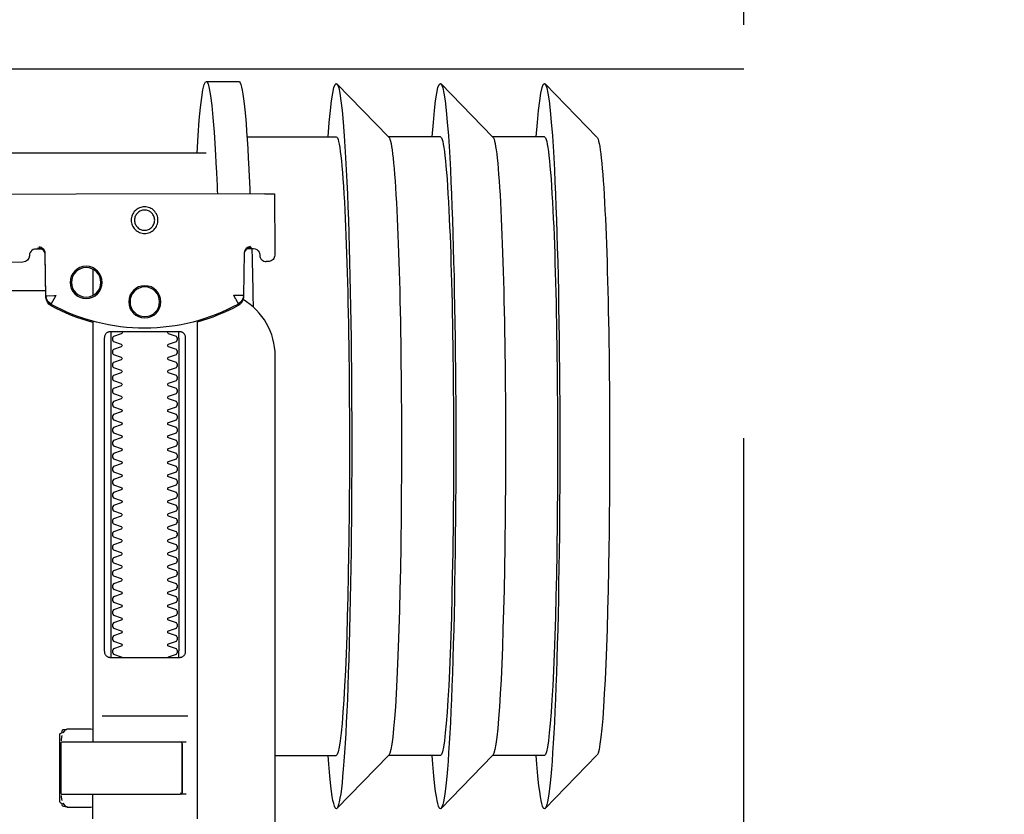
# Model space of a CAD drawing. Header units: millimetres. Extents: x 11979 to 37895, y 18730 to 47884.
# Tile 134 of 256: x 35470 to 35485, y 39472 to 39485. Entities that reach past the tile are written whole.
import ezdxf

# ---------------------------------------------------------------- set-up
doc = ezdxf.new("R2010")
doc.units = ezdxf.units.MM
doc.linetypes.add('DASHED', pattern=[19.05, 12.7, -6.35])
for name, color, linetype in [('-LI-WIDOK', 2, 'Continuous'), ('-WYMIAR', 8, 'Continuous'), ('_PROJEKTOWANE', 5, 'Continuous'), ('PROJEKTOWANE', 5, 'Continuous')]:
    doc.layers.add(name, color=color, linetype=linetype)

# ---------------------------------------------------------------- blocks, each defined once
blk = doc.blocks.new('99440_TOP')
for points in [[(-0.18928, 0.18181), (-0.19428, 0.18181)], [(-0.24931, 0.17326), (-0.24134, 0.18145)], [(-0.24123, 0.17331), (-0.23328, 0.17331), (-0.22535, 0.18145)], [(-0.22525, 0.17331), (-0.2173, 0.17331), (-0.20936, 0.18145)], [(-0.19554, 0.17331), (-0.20926, 0.17331)], [(-0.18928, 0.17081), (-0.04441, 0.17081), (-0.04022, 0.17071), (-0.03603, 0.17042), (-0.03187, 0.16993), (-0.02773, 0.16925), (-0.02363, 0.16837), (-0.01957, 0.16731), (-0.01557, 0.16606), (-0.01163, 0.16462), (-0.00776, 0.163), (-0.00397, 0.1612), (-0.00027, 0.15923), (0.00334, 0.15708), (0.00684, 0.15478), (0.01023, 0.15231), (0.0135, 0.14968)], [(-0.19826, 0.16455), (-0.11135, 0.16437)], [(-0.1958, 0.15629), (-0.19595, 0.15629), (-0.19625, 0.15629), (-0.1958, 0.1562), (-0.19564, 0.15614), (-0.1955, 0.15605), (-0.19538, 0.15594), (-0.19527, 0.15581), (-0.19519, 0.15567), (-0.19513, 0.15551), (-0.1951, 0.15535)], [(-0.16466, 0.14865), (-0.16453, 0.1552), (-0.16451, 0.15536), (-0.16447, 0.15551), (-0.16441, 0.15566), (-0.16432, 0.15579), (-0.16422, 0.15591), (-0.16409, 0.15601), (-0.16395, 0.15609), (-0.16381, 0.15614), (-0.16335, 0.15622), (-0.16367, 0.15623), (-0.16382, 0.15623)], [(-0.17187, 0.15297), (-0.17187, 0.14893)], [(-0.17187, 0.06856), (-0.17187, 0.07236)], [(0.16506, 0.14968), (-0.16464, 0.14968)], [(-0.17187, 0.14497), (-0.17187, 0.08036)], [(-0.18507, 0.14236), (-0.18507, 0.09436)], [(-0.17467, 0.09436), (-0.17467, 0.14236)], [(-0.17328, 0.08436), (-0.18645, 0.08436)], [(-0.17187, 0.0823), (-0.17154, 0.08236), (-0.16807, 0.08236), (-0.16796, 0.08236), (-0.16785, 0.08234), (-0.16776, 0.08225), (-0.16766, 0.08224), (-0.16749, 0.08223), (-0.16739, 0.08223), (-0.16728, 0.08221), (-0.16717, 0.08214), (-0.16712, 0.082), (-0.16712, 0.08174), (-0.16698, 0.08172), (-0.16688, 0.08168), (-0.16679, 0.08162), (-0.16674, 0.08148), (-0.16674, 0.07124), (-0.16678, 0.07111), (-0.16688, 0.07103), (-0.16712, 0.07098), (-0.16712, 0.07071), (-0.16715, 0.07061), (-0.16722, 0.07054), (-0.16733, 0.0705), (-0.16749, 0.07049), (-0.16762, 0.07048), (-0.16776, 0.07047), (-0.16784, 0.07039), (-0.16794, 0.07036), (-0.16807, 0.07036), (-0.17154, 0.07036), (-0.17187, 0.07041)], [(-0.16816, 0.08235), (-0.16759, 0.08221), (-0.16725, 0.08176)], [(-0.1862, 0.08036), (-0.17513, 0.08036), (-0.17354, 0.08036)], [(-0.1671, 0.08135), (-0.16701, 0.08082), (-0.167, 0.08056)], [(-0.24931, 0.07835), (-0.24134, 0.07016)], [(-0.24123, 0.07831), (-0.23328, 0.07831), (-0.22535, 0.07016)], [(-0.22525, 0.07831), (-0.2173, 0.07831), (-0.20936, 0.07016)], [(-0.19987, 0.07831), (-0.20926, 0.07831)], [(-0.1862, 0.07236), (-0.18537, 0.07236), (-0.18554, 0.07246), (-0.18557, 0.07256)], [(-0.167, 0.07216), (-0.16701, 0.0719), (-0.1671, 0.07137)], [(-0.16725, 0.07096), (-0.16759, 0.07051), (-0.16816, 0.07036)]]:
    blk.add_lwpolyline(points)
for points in [[(-0.19976, 0.16454), (-0.19982, 0.15554, 0.009369), (-0.1998, 0.15511), (-0.19978, 0.15494), (-0.19973, 0.15477), (-0.19965, 0.15461), (-0.19955, 0.15447), (-0.19942, 0.15435), (-0.19927, 0.15426), (-0.19911, 0.15419), (-0.19894, 0.15415), (-0.19882, 0.15414), (-0.19867, 0.15414)], [(-0.16399, 0.15607), (-0.16311, 0.15607), (-0.1629, 0.15604), (-0.16269, 0.15598), (-0.16251, 0.15587), (-0.16236, 0.15572), (-0.16223, 0.15555), (-0.16215, 0.15535), (-0.16211, 0.15515, 0.002299), (-0.16211, 0.15503, 0.40455), (-0.16111, 0.15406), (-0.11132, 0.15396)], [(-0.19563, 0.15613), (-0.19652, 0.15613, 0.282591), (-0.1974, 0.15558), (-0.19744, 0.15549), (-0.19748, 0.15538), (-0.1975, 0.15529), (-0.19751, 0.15514, -0.415352), (-0.19851, 0.15414)], [(-0.1961, 0.15644), (-0.19574, 0.15638), (-0.19542, 0.15617), (-0.1952, 0.15585), (-0.1951, 0.1555), (-0.195, 0.14894), (-0.195, 0.14888, 0.265347), (-0.19422, 0.14762, 0.125711), (-0.17984, 0.14391, 0.125711), (-0.16545, 0.14756, 0.26954), (-0.16466, 0.14885), (-0.16454, 0.1554), (-0.16451, 0.15562), (-0.16443, 0.15583), (-0.16431, 0.15601), (-0.16415, 0.15617), (-0.16396, 0.15628), (-0.16375, 0.15636), (-0.16355, 0.15638)], [(-0.1598, 0.04968), (-0.17235, 0.04968, 0.405519), (-0.17187, 0.05018), (-0.17187, 0.05088, 0.414214), (-0.17237, 0.05138), (-0.18737, 0.05138, 0.414214), (-0.18787, 0.05088), (-0.18787, 0.05018, 0.405519), (-0.18738, 0.04968), (-0.18987, 0.04968, -0.414214), (-0.19987, 0.05968), (-0.19987, 0.13968, -0.266001), (-0.19493, 0.1483)], [(-0.19499, 0.14869), (-0.19498, 0.1485), (-0.19496, 0.1484), (-0.19493, 0.1483), (-0.1949, 0.1482), (-0.19485, 0.1481), (-0.1948, 0.148), (-0.19475, 0.14791), (-0.19469, 0.14783), (-0.19462, 0.14774), (-0.19454, 0.14766), (-0.19447, 0.14759), (-0.19438, 0.14753), (-0.1943, 0.14747), (-0.19421, 0.14742), (-0.19345, 0.14701), (-0.19268, 0.14663), (-0.1919, 0.14628), (-0.19111, 0.14594), (-0.19031, 0.14563), (-0.18951, 0.14534), (-0.18869, 0.14507), (-0.18787, 0.14483), (-0.18787, 0.06856, 0.414214)], [(-0.17187, 0.14478), (-0.17103, 0.14502), (-0.17021, 0.14528), (-0.16939, 0.14557), (-0.16858, 0.14588), (-0.16778, 0.14622), (-0.16699, 0.14657), (-0.16621, 0.14696), (-0.16545, 0.14736), (-0.16544, 0.14736, 0.269546), (-0.16466, 0.14865)], [(-0.18339, 0.09336, 0.182836), (-0.1835, 0.09345), (-0.18472, 0.09386, 0.050055), (-0.18487, 0.09412), (-0.18487, 0.0944, 0.050055), (-0.18472, 0.09466), (-0.1835, 0.09507, 0.719897), (-0.1835, 0.09545), (-0.18472, 0.09586, 0.050055), (-0.18487, 0.09612), (-0.18487, 0.0964, 0.050055), (-0.18472, 0.09666), (-0.1835, 0.09707, 0.719897), (-0.1835, 0.09745), (-0.18472, 0.09786, 0.050055), (-0.18487, 0.09812), (-0.18487, 0.0984, 0.050055), (-0.18472, 0.09866), (-0.1835, 0.09907, 0.719897), (-0.1835, 0.09945), (-0.18472, 0.09986, 0.050055), (-0.18487, 0.10012), (-0.18487, 0.1004, 0.050055), (-0.18472, 0.10066), (-0.1835, 0.10107, 0.719897), (-0.1835, 0.10145), (-0.18472, 0.10186, 0.050055), (-0.18487, 0.10212), (-0.18487, 0.1024, 0.050055), (-0.18472, 0.10266), (-0.1835, 0.10307, 0.719897), (-0.1835, 0.10345), (-0.18472, 0.10386, 0.050055), (-0.18487, 0.10412), (-0.18487, 0.1044, 0.050055), (-0.18472, 0.10466), (-0.1835, 0.10507, 0.719897), (-0.1835, 0.10545), (-0.18472, 0.10586, 0.050055), (-0.18487, 0.10612), (-0.18487, 0.1064, 0.050055), (-0.18472, 0.10666), (-0.1835, 0.10707, 0.719897), (-0.1835, 0.10745), (-0.18472, 0.10786, 0.050055), (-0.18487, 0.10812), (-0.18487, 0.1084, 0.050055), (-0.18472, 0.10866), (-0.1835, 0.10907, 0.719897), (-0.1835, 0.10945), (-0.18472, 0.10986, 0.050055), (-0.18487, 0.11012), (-0.18487, 0.1104, 0.050055), (-0.18472, 0.11066), (-0.1835, 0.11107, 0.719897), (-0.1835, 0.11145), (-0.18472, 0.11186, 0.050055), (-0.18487, 0.11212), (-0.18487, 0.1124, 0.050055), (-0.18472, 0.11266), (-0.1835, 0.11307, 0.719897), (-0.1835, 0.11345), (-0.18472, 0.11386, 0.050055), (-0.18487, 0.11412), (-0.18487, 0.1144, 0.050055), (-0.18472, 0.11466), (-0.1835, 0.11507, 0.719897), (-0.1835, 0.11545), (-0.18472, 0.11586, 0.050055), (-0.18487, 0.11612), (-0.18487, 0.1164, 0.050055), (-0.18472, 0.11666), (-0.1835, 0.11707, 0.719897), (-0.1835, 0.11745), (-0.18472, 0.11786, 0.050055), (-0.18487, 0.11812), (-0.18487, 0.1184, 0.050055), (-0.18472, 0.11866), (-0.1835, 0.11907, 0.719897), (-0.1835, 0.11945), (-0.18472, 0.11986, 0.050055), (-0.18487, 0.12012), (-0.18487, 0.1204, 0.050055), (-0.18472, 0.12066), (-0.1835, 0.12107, 0.719897), (-0.1835, 0.12145), (-0.18472, 0.12186, 0.050055), (-0.18487, 0.12212), (-0.18487, 0.1224, 0.050055), (-0.18472, 0.12266), (-0.1835, 0.12307, 0.719897), (-0.1835, 0.12345), (-0.18472, 0.12386, 0.050055), (-0.18487, 0.12412), (-0.18487, 0.1244, 0.050055), (-0.18472, 0.12466), (-0.1835, 0.12507, 0.719897), (-0.1835, 0.12545), (-0.18472, 0.12586, 0.050055), (-0.18487, 0.12612), (-0.18487, 0.1264, 0.050055), (-0.18472, 0.12666), (-0.1835, 0.12707, 0.719897), (-0.1835, 0.12745), (-0.18472, 0.12786, 0.050055), (-0.18487, 0.12812), (-0.18487, 0.1284, 0.050055), (-0.18472, 0.12866), (-0.1835, 0.12907, 0.719897), (-0.1835, 0.12945), (-0.18472, 0.12986, 0.050055), (-0.18487, 0.13012), (-0.18487, 0.1304, 0.050055), (-0.18472, 0.13066), (-0.1835, 0.13107, 0.719897), (-0.1835, 0.13145), (-0.18472, 0.13186, 0.050055), (-0.18487, 0.13212), (-0.18487, 0.1324, 0.050055), (-0.18472, 0.13266), (-0.1835, 0.13307, 0.719897), (-0.1835, 0.13345), (-0.18472, 0.13386, 0.050055), (-0.18487, 0.13412), (-0.18487, 0.1344, 0.050055), (-0.18472, 0.13466), (-0.1835, 0.13507, 0.719897), (-0.1835, 0.13545), (-0.18472, 0.13586, 0.050055), (-0.18487, 0.13612), (-0.18487, 0.1364, 0.050055), (-0.18472, 0.13666), (-0.1835, 0.13707, 0.719897), (-0.1835, 0.13745), (-0.18472, 0.13786, 0.050055), (-0.18487, 0.13812), (-0.18487, 0.1384, 0.050055), (-0.18472, 0.13866), (-0.1835, 0.13907, 0.719897), (-0.1835, 0.13945), (-0.18472, 0.13986, 0.050055), (-0.18487, 0.14012), (-0.18487, 0.1404, 0.050055), (-0.18472, 0.14066), (-0.1835, 0.14107, 0.719897), (-0.1835, 0.14145), (-0.18472, 0.14186, 0.050055), (-0.18487, 0.14212), (-0.18487, 0.1424, 0.050055), (-0.18472, 0.14266), (-0.1835, 0.14307, 0.474594), (-0.18339, 0.14336)], [(-0.17634, 0.14336, 0.474594), (-0.17623, 0.14307), (-0.17501, 0.14266, 0.050055), (-0.17487, 0.1424), (-0.17487, 0.14212, 0.050055), (-0.17501, 0.14186), (-0.17623, 0.14145, 0.719897), (-0.17623, 0.14107), (-0.17501, 0.14066, 0.050055), (-0.17487, 0.1404), (-0.17487, 0.14012, 0.050055), (-0.17501, 0.13986), (-0.17623, 0.13945, 0.719897), (-0.17623, 0.13907), (-0.17501, 0.13866, 0.050055), (-0.17487, 0.1384), (-0.17487, 0.13812, 0.050055), (-0.17501, 0.13786), (-0.17623, 0.13745, 0.719897), (-0.17623, 0.13707), (-0.17501, 0.13666, 0.050055), (-0.17487, 0.1364), (-0.17487, 0.13612, 0.050055), (-0.17501, 0.13586), (-0.17623, 0.13545, 0.719897), (-0.17623, 0.13507), (-0.17501, 0.13466, 0.050055), (-0.17487, 0.1344), (-0.17487, 0.13412, 0.050055), (-0.17501, 0.13386), (-0.17623, 0.13345, 0.719897), (-0.17623, 0.13307), (-0.17501, 0.13266, 0.050055), (-0.17487, 0.1324), (-0.17487, 0.13212, 0.050055), (-0.17501, 0.13186), (-0.17623, 0.13145, 0.719897), (-0.17623, 0.13107), (-0.17501, 0.13066, 0.050055), (-0.17487, 0.1304), (-0.17487, 0.13012, 0.050055), (-0.17501, 0.12986), (-0.17623, 0.12945, 0.719897), (-0.17623, 0.12907), (-0.17501, 0.12866, 0.050055), (-0.17487, 0.1284), (-0.17487, 0.12812, 0.050055), (-0.17501, 0.12786), (-0.17623, 0.12745, 0.719897), (-0.17623, 0.12707), (-0.17501, 0.12666, 0.050055), (-0.17487, 0.1264), (-0.17487, 0.12612, 0.050055), (-0.17501, 0.12586), (-0.17623, 0.12545, 0.719897), (-0.17623, 0.12507), (-0.17501, 0.12466, 0.050055), (-0.17487, 0.1244), (-0.17487, 0.12412, 0.050055), (-0.17501, 0.12386), (-0.17623, 0.12345, 0.719897), (-0.17623, 0.12307), (-0.17501, 0.12266, 0.050055), (-0.17487, 0.1224), (-0.17487, 0.12212, 0.050055), (-0.17501, 0.12186), (-0.17623, 0.12145, 0.719897), (-0.17623, 0.12107), (-0.17501, 0.12066, 0.050055), (-0.17487, 0.1204), (-0.17487, 0.12012, 0.050055), (-0.17501, 0.11986), (-0.17623, 0.11945, 0.719897), (-0.17623, 0.11907), (-0.17501, 0.11866, 0.050055), (-0.17487, 0.1184), (-0.17487, 0.11812, 0.050055), (-0.17501, 0.11786), (-0.17623, 0.11745, 0.719897), (-0.17623, 0.11707), (-0.17501, 0.11666, 0.050055), (-0.17487, 0.1164), (-0.17487, 0.11612, 0.050055), (-0.17501, 0.11586), (-0.17623, 0.11545, 0.719897), (-0.17623, 0.11507), (-0.17501, 0.11466, 0.050055), (-0.17487, 0.1144), (-0.17487, 0.11412, 0.050055), (-0.17501, 0.11386), (-0.17623, 0.11345, 0.719897), (-0.17623, 0.11307), (-0.17501, 0.11266, 0.050055), (-0.17487, 0.1124), (-0.17487, 0.11212, 0.050055), (-0.17501, 0.11186), (-0.17623, 0.11145, 0.719897), (-0.17623, 0.11107), (-0.17501, 0.11066, 0.050055), (-0.17487, 0.1104), (-0.17487, 0.11012, 0.050055), (-0.17501, 0.10986), (-0.17623, 0.10945, 0.719897), (-0.17623, 0.10907), (-0.17501, 0.10866, 0.050055), (-0.17487, 0.1084), (-0.17487, 0.10812, 0.050055), (-0.17501, 0.10786), (-0.17623, 0.10745, 0.719897), (-0.17623, 0.10707), (-0.17501, 0.10666, 0.050055), (-0.17487, 0.1064), (-0.17487, 0.10612, 0.050055), (-0.17501, 0.10586), (-0.17623, 0.10545, 0.719897), (-0.17623, 0.10507), (-0.17501, 0.10466, 0.050055), (-0.17487, 0.1044), (-0.17487, 0.10412, 0.050055), (-0.17501, 0.10386), (-0.17623, 0.10345, 0.719897), (-0.17623, 0.10307), (-0.17501, 0.10266, 0.050055), (-0.17487, 0.1024), (-0.17487, 0.10212, 0.050055), (-0.17501, 0.10186), (-0.17623, 0.10145, 0.719897), (-0.17623, 0.10107), (-0.17501, 0.10066, 0.050055), (-0.17487, 0.1004), (-0.17487, 0.10012, 0.050055), (-0.17501, 0.09986), (-0.17623, 0.09945, 0.719897), (-0.17623, 0.09907), (-0.17501, 0.09866, 0.050055), (-0.17487, 0.0984), (-0.17487, 0.09812, 0.050055), (-0.17501, 0.09786), (-0.17623, 0.09745, 0.719897), (-0.17623, 0.09707), (-0.17501, 0.09666, 0.050055), (-0.17487, 0.0964), (-0.17487, 0.09612, 0.050055), (-0.17501, 0.09586), (-0.17623, 0.09545, 0.719897), (-0.17623, 0.09507), (-0.17501, 0.09466, 0.050055), (-0.17487, 0.0944), (-0.17487, 0.09412, 0.050055), (-0.17501, 0.09386), (-0.17623, 0.09345, 0.182836), (-0.17634, 0.09336)], [(-0.18557, 0.08016), (-0.18557, 0.07256), (-0.18557, 0.08016), (-0.18554, 0.08026), (-0.18546, 0.08034), (-0.17682, 0.08036), (-0.16712, 0.08036, -0.414214), (-0.16692, 0.08016), (-0.16692, 0.07256, -0.414214), (-0.16712, 0.07236), (-0.1853, 0.07236), (-0.18539, 0.0724), (-0.18546, 0.07256)]]:
    blk.add_lwpolyline(points, format="xyb")
for points in [[(-0.17981, 0.16256), (-0.17961, 0.16255), (-0.17941, 0.16252), (-0.17921, 0.16247), (-0.17902, 0.1624), (-0.17884, 0.16232), (-0.17867, 0.16221), (-0.17851, 0.16209), (-0.17836, 0.16196), (-0.17823, 0.16181), (-0.17811, 0.16165), (-0.178, 0.16147), (-0.17792, 0.16129), (-0.17785, 0.1611), (-0.1778, 0.16091), (-0.17777, 0.16071), (-0.17776, 0.16051), (-0.17777, 0.16031), (-0.1778, 0.16011), (-0.17785, 0.15991), (-0.17792, 0.15972), (-0.17801, 0.15954), (-0.17811, 0.15937), (-0.17823, 0.15921), (-0.17837, 0.15906), (-0.17852, 0.15893), (-0.17868, 0.15881), (-0.17885, 0.1587), (-0.17903, 0.15862), (-0.17922, 0.15855), (-0.17942, 0.1585), (-0.17962, 0.15847), (-0.17982, 0.15846), (-0.18002, 0.15847), (-0.18022, 0.1585), (-0.18041, 0.15855), (-0.1806, 0.15862), (-0.18078, 0.15871), (-0.18095, 0.15881), (-0.18111, 0.15893), (-0.18126, 0.15907), (-0.1814, 0.15922), (-0.18152, 0.15938), (-0.18162, 0.15955), (-0.18171, 0.15973), (-0.18177, 0.15992), (-0.18182, 0.16012), (-0.18185, 0.16031), (-0.18186, 0.16052), (-0.18185, 0.16072), (-0.18182, 0.16091), (-0.18177, 0.16111), (-0.1817, 0.1613), (-0.18162, 0.16148), (-0.18151, 0.16165), (-0.18139, 0.16181), (-0.18126, 0.16196), (-0.18111, 0.1621), (-0.18095, 0.16222), (-0.18077, 0.16232), (-0.18059, 0.1624), (-0.1804, 0.16247), (-0.18021, 0.16252), (-0.18001, 0.16255)], [(-0.17981, 0.16205), (-0.17966, 0.16205), (-0.17951, 0.16202), (-0.17936, 0.16199), (-0.17922, 0.16194), (-0.17908, 0.16187), (-0.17895, 0.16179), (-0.17883, 0.1617), (-0.17871, 0.1616), (-0.17861, 0.16149), (-0.17852, 0.16136), (-0.17844, 0.16123), (-0.17838, 0.1611), (-0.17833, 0.16095), (-0.17829, 0.1608), (-0.17827, 0.16065), (-0.17826, 0.1605), (-0.17827, 0.16035), (-0.17829, 0.1602), (-0.17833, 0.16005), (-0.17838, 0.15991), (-0.17845, 0.15977), (-0.17852, 0.15964), (-0.17862, 0.15952), (-0.17872, 0.15941), (-0.17883, 0.1593), (-0.17895, 0.15921), (-0.17908, 0.15914), (-0.17922, 0.15907), (-0.17936, 0.15902), (-0.17951, 0.15898), (-0.17966, 0.15896), (-0.17981, 0.15896), (-0.17997, 0.15896), (-0.18012, 0.15899), (-0.18026, 0.15902), (-0.18041, 0.15907), (-0.18054, 0.15914), (-0.18067, 0.15922), (-0.1808, 0.15931), (-0.18091, 0.15941), (-0.18101, 0.15952), (-0.1811, 0.15965), (-0.18118, 0.15978), (-0.18124, 0.15991), (-0.1813, 0.16006), (-0.18133, 0.16021), (-0.18135, 0.16036), (-0.18136, 0.16051), (-0.18135, 0.16066), (-0.18133, 0.16081), (-0.18129, 0.16096), (-0.18124, 0.1611), (-0.18118, 0.16124), (-0.1811, 0.16137), (-0.18101, 0.16149), (-0.1809, 0.1616), (-0.18079, 0.16171), (-0.18067, 0.1618), (-0.18054, 0.16187), (-0.1804, 0.16194), (-0.18026, 0.16199), (-0.18011, 0.16203), (-0.17996, 0.16205)], [(-0.17458, 0.14336), (-0.17449, 0.14336), (-0.17441, 0.14335), (-0.17432, 0.14333), (-0.17423, 0.14331), (-0.17415, 0.14327), (-0.17407, 0.14323), (-0.174, 0.14318), (-0.17393, 0.14313), (-0.17387, 0.14306), (-0.17381, 0.14299), (-0.17376, 0.1429), (-0.17371, 0.1428), (-0.17367, 0.1427), (-0.17365, 0.14259), (-0.17363, 0.14247), (-0.17362, 0.14236), (-0.17362, 0.09436), (-0.17363, 0.09424), (-0.17365, 0.09413), (-0.17367, 0.09402), (-0.17371, 0.09391), (-0.17376, 0.09382), (-0.17381, 0.09373), (-0.17387, 0.09366), (-0.17393, 0.09359), (-0.174, 0.09354), (-0.17407, 0.09349), (-0.17415, 0.09344), (-0.17423, 0.09341), (-0.17432, 0.09339), (-0.17441, 0.09337), (-0.17449, 0.09336), (-0.17458, 0.09336), (-0.18516, 0.09336), (-0.18525, 0.09336), (-0.18533, 0.09337), (-0.18542, 0.09339), (-0.18551, 0.09341), (-0.18559, 0.09344), (-0.18567, 0.09349), (-0.18574, 0.09354), (-0.18581, 0.09359), (-0.18587, 0.09366), (-0.18593, 0.09373), (-0.18598, 0.09382), (-0.18603, 0.09391), (-0.18607, 0.09402), (-0.18609, 0.09413), (-0.18611, 0.09424), (-0.18611, 0.09436), (-0.18611, 0.14236), (-0.18611, 0.14247), (-0.18609, 0.14259), (-0.18607, 0.1427), (-0.18603, 0.1428), (-0.18598, 0.1429), (-0.18593, 0.14299), (-0.18587, 0.14306), (-0.18581, 0.14313), (-0.18574, 0.14318), (-0.18567, 0.14323), (-0.18559, 0.14327), (-0.18551, 0.14331), (-0.18542, 0.14333), (-0.18533, 0.14335), (-0.18525, 0.14336), (-0.18516, 0.14336)]]:
    blk.add_lwpolyline(points, close=True)
for points in [[(-0.19422, 0.14766), (-0.19422, 0.14766), (-0.19422, 0.14766), (-0.19422, 0.14766), (-0.19422, 0.14766), (-0.19422, 0.14766), (-0.19421, 0.14766), (-0.19421, 0.14766), (-0.19421, 0.14766), (-0.19421, 0.14766), (-0.19421, 0.14766), (-0.19421, 0.14766), (-0.19422, 0.14766), (-0.19422, 0.14766), (-0.19422, 0.14766), (-0.19422, 0.14766), (-0.19422, 0.14766), (-0.19422, 0.14766), (-0.19422, 0.14767), (-0.19422, 0.14767), (-0.19422, 0.14767), (-0.19422, 0.14767), (-0.19422, 0.14767), (-0.19422, 0.14767), (-0.19422, 0.14767), (-0.19422, 0.14768), (-0.19421, 0.14768), (-0.19421, 0.14768), (-0.19421, 0.14769), (-0.19421, 0.14769), (-0.1942, 0.1477), (-0.1942, 0.1477), (-0.1942, 0.14771), (-0.1942, 0.14771), (-0.19419, 0.14772), (-0.19419, 0.14772), (-0.19419, 0.14773), (-0.19419, 0.14773), (-0.19418, 0.14774), (-0.19418, 0.14775), (-0.19418, 0.14775), (-0.19417, 0.14776), (-0.19417, 0.14776), (-0.19417, 0.14777), (-0.19416, 0.14778), (-0.19416, 0.14779), (-0.19415, 0.14779), (-0.19415, 0.1478), (-0.19414, 0.14781), (-0.19414, 0.14782), (-0.19414, 0.14783), (-0.19413, 0.14784), (-0.19413, 0.14784), (-0.19412, 0.14785), (-0.19412, 0.14786), (-0.19411, 0.14787), (-0.19411, 0.14788), (-0.1941, 0.14789), (-0.19409, 0.1479), (-0.19409, 0.14791), (-0.19408, 0.14792), (-0.19408, 0.14793), (-0.19407, 0.14794), (-0.19407, 0.14796), (-0.19406, 0.14797), (-0.19405, 0.14798), (-0.19405, 0.14799), (-0.19404, 0.148), (-0.19403, 0.14801), (-0.19403, 0.14803), (-0.19402, 0.14804), (-0.19401, 0.14806), (-0.19399, 0.14809), (-0.19398, 0.14812), (-0.19396, 0.14814), (-0.19395, 0.14817), (-0.19393, 0.1482), (-0.19392, 0.14823), (-0.19382, 0.14841), (-0.1938, 0.14844), (-0.19376, 0.14851), (-0.19375, 0.14854), (-0.19373, 0.14858), (-0.19371, 0.14861), (-0.19369, 0.14864), (-0.19367, 0.14868), (-0.19365, 0.14871), (-0.19363, 0.14875), (-0.19362, 0.14877), (-0.19362, 0.14878), (-0.19361, 0.14878), (-0.1936, 0.1488), (-0.1936, 0.14881), (-0.19359, 0.14882), (-0.19359, 0.14883), (-0.19358, 0.14884), (-0.19358, 0.14885), (-0.19357, 0.14885), (-0.19357, 0.14886), (-0.19357, 0.14886), (-0.19357, 0.14886), (-0.19357, 0.14887), (-0.19356, 0.14887), (-0.19356, 0.14888), (-0.19356, 0.14889), (-0.19356, 0.14889), (-0.19355, 0.1489), (-0.19355, 0.1489), (-0.19355, 0.14891), (-0.19354, 0.14891), (-0.19354, 0.14891), (-0.19354, 0.14892), (-0.19353, 0.14892), (-0.19353, 0.14892), (-0.19352, 0.14893), (-0.19352, 0.14893), (-0.19351, 0.14894), (-0.19351, 0.14894), (-0.19351, 0.14894), (-0.1935, 0.14895), (-0.1935, 0.14895), (-0.1935, 0.14896), (-0.1935, 0.14896), (-0.1935, 0.14897), (-0.1935, 0.14897), (-0.1935, 0.14897), (-0.1935, 0.14898), (-0.1935, 0.14898), (-0.1935, 0.14899), (-0.1935, 0.14899), (-0.19351, 0.14899), (-0.19351, 0.149), (-0.19351, 0.149), (-0.19351, 0.149), (-0.19351, 0.149), (-0.19352, 0.149), (-0.19352, 0.149), (-0.19352, 0.149), (-0.19352, 0.149), (-0.19352, 0.149), (-0.19352, 0.149), (-0.19353, 0.149), (-0.19353, 0.149), (-0.19353, 0.149), (-0.19353, 0.149), (-0.19354, 0.149), (-0.19354, 0.149), (-0.19354, 0.149), (-0.19354, 0.149), (-0.19355, 0.149), (-0.19355, 0.149), (-0.19355, 0.149), (-0.19356, 0.149), (-0.19356, 0.14899), (-0.19357, 0.14899), (-0.19357, 0.14899), (-0.19357, 0.14899), (-0.19358, 0.14899), (-0.19358, 0.14899), (-0.19358, 0.14899), (-0.19359, 0.14899), (-0.19359, 0.14898), (-0.19359, 0.14898), (-0.1936, 0.14898), (-0.1936, 0.14898), (-0.19361, 0.14898), (-0.19361, 0.14898), (-0.19362, 0.14899), (-0.19362, 0.14899), (-0.19363, 0.14899), (-0.19363, 0.14899), (-0.19363, 0.14899), (-0.19364, 0.14899), (-0.19364, 0.14899), (-0.19364, 0.14899), (-0.19365, 0.14899), (-0.19365, 0.14899), (-0.19365, 0.14899), (-0.19365, 0.14899), (-0.19365, 0.14899), (-0.19365, 0.14899), (-0.19366, 0.14899), (-0.19366, 0.14899), (-0.19367, 0.14899), (-0.19367, 0.14899), (-0.19368, 0.14899), (-0.19368, 0.14899), (-0.19369, 0.14899), (-0.19369, 0.14899), (-0.1937, 0.14899), (-0.19371, 0.14899), (-0.19371, 0.14899), (-0.19372, 0.14899), (-0.19373, 0.14899), (-0.19374, 0.14899), (-0.19375, 0.14899), (-0.19375, 0.14899), (-0.19376, 0.14899), (-0.19377, 0.14899), (-0.19378, 0.14898), (-0.19379, 0.14898), (-0.19384, 0.14898), (-0.19385, 0.14898), (-0.19386, 0.14898), (-0.19387, 0.14898), (-0.19388, 0.14898), (-0.19389, 0.14898), (-0.1939, 0.14898), (-0.19391, 0.14898), (-0.19392, 0.14898), (-0.19394, 0.14898), (-0.19395, 0.14898), (-0.19396, 0.14898), (-0.19397, 0.14898), (-0.19398, 0.14898), (-0.19403, 0.14898), (-0.19406, 0.14898), (-0.19408, 0.14898), (-0.19411, 0.14898), (-0.19413, 0.14898), (-0.19415, 0.14898), (-0.19418, 0.14898), (-0.1942, 0.14898), (-0.19422, 0.14898), (-0.19425, 0.14897), (-0.19442, 0.14897), (-0.19444, 0.14897), (-0.19446, 0.14897), (-0.19448, 0.14897), (-0.1945, 0.14897), (-0.19451, 0.14897), (-0.19452, 0.14897), (-0.19453, 0.14897), (-0.19454, 0.14897), (-0.19455, 0.14897), (-0.19456, 0.14897), (-0.19457, 0.14897), (-0.19458, 0.14897), (-0.19459, 0.14897), (-0.19459, 0.14897), (-0.1946, 0.14897), (-0.19461, 0.14897), (-0.19462, 0.14897), (-0.19463, 0.14897), (-0.19464, 0.14897), (-0.19465, 0.14897), (-0.19466, 0.14897), (-0.19466, 0.14897), (-0.19467, 0.14897), (-0.19468, 0.14897), (-0.19469, 0.14897), (-0.1947, 0.14896), (-0.1947, 0.14896), (-0.19471, 0.14896), (-0.19472, 0.14896), (-0.19473, 0.14896), (-0.19473, 0.14896), (-0.19474, 0.14896), (-0.19475, 0.14896), (-0.19476, 0.14896), (-0.19476, 0.14896), (-0.19477, 0.14896), (-0.19478, 0.14896), (-0.19478, 0.14896), (-0.19479, 0.14896), (-0.1948, 0.14896), (-0.1948, 0.14896), (-0.19481, 0.14896), (-0.19482, 0.14896), (-0.19482, 0.14896), (-0.19483, 0.14896), (-0.19484, 0.14896), (-0.19485, 0.14896), (-0.19486, 0.14896), (-0.19486, 0.14896), (-0.19487, 0.14896), (-0.19487, 0.14896), (-0.19488, 0.14896), (-0.19489, 0.14896), (-0.19489, 0.14896), (-0.1949, 0.14896), (-0.1949, 0.14896), (-0.1949, 0.14896), (-0.19491, 0.14896), (-0.19491, 0.14896), (-0.19492, 0.14896), (-0.19492, 0.14896), (-0.19493, 0.14896), (-0.19493, 0.14896), (-0.19493, 0.14896), (-0.19494, 0.14896), (-0.19494, 0.14896), (-0.19495, 0.14896), (-0.19495, 0.14896), (-0.19495, 0.14896), (-0.19496, 0.14896), (-0.19496, 0.14896), (-0.19496, 0.14896), (-0.19496, 0.14896), (-0.19497, 0.14896), (-0.19497, 0.14896), (-0.19497, 0.14896), (-0.19498, 0.14896), (-0.19498, 0.14896), (-0.19498, 0.14896), (-0.19498, 0.14896), (-0.19498, 0.14896), (-0.19499, 0.14896), (-0.19499, 0.14896), (-0.19499, 0.14896), (-0.19499, 0.14896), (-0.19499, 0.14896), (-0.19499, 0.14896), (-0.19499, 0.14896), (-0.19499, 0.14895), (-0.195, 0.14895), (-0.195, 0.14895), (-0.195, 0.14895), (-0.195, 0.14895), (-0.195, 0.14895), (-0.195, 0.14895), (-0.195, 0.14895), (-0.195, 0.14895), (-0.195, 0.14895), (-0.195, 0.14895), (-0.195, 0.14895), (-0.195, 0.14895), (-0.195, 0.14895), (-0.195, 0.14896), (-0.195, 0.14896), (-0.195, 0.14896), (-0.195, 0.14896), (-0.195, 0.14896), (-0.195, 0.14896), (-0.195, 0.14896), (-0.195, 0.14896), (-0.195, 0.14896), (-0.195, 0.14896), (-0.195, 0.14896), (-0.195, 0.14896), (-0.195, 0.14896), (-0.195, 0.14896), (-0.195, 0.14896), (-0.195, 0.14895), (-0.195, 0.14895, 0.269547)], [(-0.16467, 0.14889), (-0.16468, 0.14889), (-0.16471, 0.1489), (-0.16484, 0.1489), (-0.1659, 0.14893), (-0.16599, 0.14893), (-0.16603, 0.14893), (-0.16607, 0.14893), (-0.1661, 0.14894), (-0.16613, 0.14895), (-0.16617, 0.14893), (-0.16617, 0.1489), (-0.16614, 0.14888), (-0.16612, 0.14885), (-0.1661, 0.14881), (-0.16608, 0.14878), (-0.16606, 0.14875), (-0.16548, 0.14767), (-0.16546, 0.14764), (-0.16545, 0.1476, 0.269546)]]:
    blk.add_lwpolyline(points, format="xyb", close=True)
for centre, radius in [((-0.17083, 0.15095), 0.00247), ((-0.17083, 0.15095), 0.00227), ((-0.17984, 0.14797), 0.00247), ((-0.17984, 0.14797), 0.00227)]:
    blk.add_circle(centre, radius)
for centre, major_axis, ratio, start_param, end_param in [((-0.18928, 0.12581), (0, 0.056), 0.04256, 5.645661, 6.988802), ((-0.24123, 0.12581), (0, 0.0557), 0.04256, 5.733752, 6.988802), ((-0.22525, 0.12581), (0, 0.0557), 0.04256, 5.733752, 6.988802), ((-0.20926, 0.12581), (0, 0.0557), 0.04256, 5.733752, 6.988802), ((-0.19428, 0.12581), (0, 0.056), 0.04256, 0, 0.705617), ((-0.24923, 0.12581), (0, 0.0475), 0.04256, 0.043665, 0.705617), ((-0.24123, 0.12581), (0, 0.0475), 0.04256, 0, 0.705617), ((-0.23324, 0.12581), (0, 0.0475), 0.04256, 0.043665, 0.705617), ((-0.22525, 0.12581), (0, 0.0475), 0.04256, 0, 0.705617), ((-0.21725, 0.12581), (0, 0.0475), 0.04256, 0.043665, 0.705617), ((-0.20926, 0.12581), (0, 0.0475), 0.04256, 0, 0.705617), ((-0.24123, 0.12581), (0, 0.0557), 0.04256, 0.705617, 3.691026), ((-0.22525, 0.12581), (0, 0.0557), 0.04256, 0.705617, 3.691026), ((-0.20926, 0.12581), (0, 0.0557), 0.04256, 0.705617, 3.691026), ((-0.19428, 0.12581), (0, 0.056), 0.04256, 0.705617, 0.806963), ((-0.18928, 0.12581), (0, 0.056), 0.04256, 0.705617, 0.807212), ((-0.19826, 0.16453), (-0.0015, 0), 0.008726, 4.712674, 6.283151), ((-0.24923, 0.12581), (0, 0.0475), 0.04256, 0.705617, 3.097928), ((-0.24123, 0.12581), (0, 0.0475), 0.04256, 0.705617, 3.141593), ((-0.23324, 0.12581), (0, 0.0475), 0.04256, 0.705617, 3.097928), ((-0.22525, 0.12581), (0, 0.0475), 0.04256, 0.705617, 3.141593), ((-0.21725, 0.12581), (0, 0.0475), 0.04256, 0.705617, 3.097928), ((-0.20926, 0.12581), (0, 0.0475), 0.04256, 0.705617, 3.141593), ((-0.1965, 0.15713), (-0.000002, -0.001), 0.000289, 6.274459, 6.283185), ((-0.19428, 0.12581), (0, 0.056), 0.04256, 0.998527, 1.179108), ((-0.16311, 0.15707), (-0.000002, -0.001), 0.000289, 6.274459, 6.283185), ((-0.19866, 0.15514), (-0.000011, -0.001), 0.706875, 0, 0.012337), ((-0.19831, 0.15414), (-0.000501, 0.000001), 0.008726, 0.786107, 1.14947), ((-0.19851, 0.15514), (-0.000006, -0.001), 0.408573, 0, 0.00956), ((-0.1945, 0.14876), (-0.0005, -0.000008), 0.017454, 0, 0.000137), ((-0.16516, 0.14886), (0.0005, -0.00001), 0.000006, 6.282744, 6.283185), ((-0.18507, 0.14236), (0, 0.001), 0.000289, 4.712389, 6.283185), ((-0.17467, 0.14236), (0, -0.001), 0.000289, 1.570796, 3.141593), ((-0.18507, 0.09436), (0, -0.001), 0.000289, 0, 1.570796), ((-0.17467, 0.09436), (0, -0.001), 0.000289, 0, 1.570796), ((-0.16749, 0.08203), (0.000004, 0.0002), 0.133184, 0.00502, 0.005026), ((-0.1671, 0.08153), (0.000013, 0.0002), 0.223, 0.006306, 0.006351), ((-0.16749, 0.07069), (0.000004, -0.0002), 0.133184, 6.278107, 6.278112), ((-0.1671, 0.07118), (0.000013, -0.0002), 0.223, 6.276731, 6.276777)]:
    blk.add_ellipse(centre, major_axis=major_axis, ratio=ratio, start_param=start_param, end_param=end_param)

msp = doc.modelspace()

# ---------------------------------------------------------------- hatches: boundary and pattern name
at = {"layer": '-WYMIAR'}
h = msp.add_hatch(dxfattribs=at)
h.set_pattern_fill('DACHOWKA', color=256)
h.set_pattern_definition([(0, (478104.06, 37407.676), (0, 45), [9, -6]), (0, (478111.56, 37430.176), (0, 45), [9, -6]), (90, (478101.062, 37410.676), (-15, 9e-16), [19.5, -25.5]), (90, (478108.562, 37433.176), (-15, 9e-16), [19.5, -25.5]), (45, (478113.06, 37407.676), (-22.4999964, 22.4999964), [4.2426, -27.5772]), (45, (478128.06, 37407.676), (-22.4999964, 22.4999964), [4.2426, -27.5772]), (45, (478143.06, 37407.676), (-22.4999964, 22.4999964), [4.2426, -27.5772]), (135, (478104.06, 37407.676), (-22.4999964, -22.4999964), [4.2426, -27.5772]), (135, (478119.06, 37407.676), (-22.4999964, -22.4999964), [4.2426, -27.5772]), (135, (478134.06, 37407.676), (-22.4999964, -22.4999964), [4.2426, -27.5772])])
h.paths.add_polyline_path([(35727.329, 39265.955), (35405.731, 39265.955), (35405.731, 39204.405), (35727.329, 39204.405)])
h.paths.add_polyline_path([(35779.329, 39265.955), (35738.329, 39265.955), (35738.329, 39204.405), (35129.454, 39204.186, -1.559034), (35101.961, 39204.405), (34776.164, 39204.405, -1.53309), (34748.709, 39204.274), (34120.329, 39204.405), (34120.329, 39265.955), (34079.329, 39265.955), (34079.329, 39163.405), (35779.329, 39163.405)])
h.paths.add_polyline_path([(35784.329, 39289.955), (35784.329, 39531.905), (35779.329, 39531.905), (35779.329, 39289.955), (35779.329, 39163.405), (34079.329, 39163.405), (34079.329, 39572.905), (34074.329, 39572.905), (34074.329, 39127.405), (35784.329, 39127.405)])
h.paths.add_polyline_path([(35648.147, 39173.014), (35648.147, 39197.661), (35623.418, 39197.661), (35623.418, 39173.014)], flags=16)

# ---------------------------------------------------------------- linework, layer by layer
at = {"layer": '-LI-WIDOK', "linetype": 'DASHED'}
msp.add_line((35480.731, 39465.405), (35480.731, 39519.405), dxfattribs=at)
at = {"layer": '_PROJEKTOWANE'}
msp.add_line((35480.731, 39483.773), (35405.731, 39483.773), dxfattribs=at)

# ---------------------------------------------------------------- block references
at = {"layer": 'PROJEKTOWANE', "xscale": -100, "yscale": 100, "zscale": 100}
msp.add_blockref('99440_TOP', (35453.542, 39465.405), dxfattribs=at)

doc.saveas('drawing.dxf')
